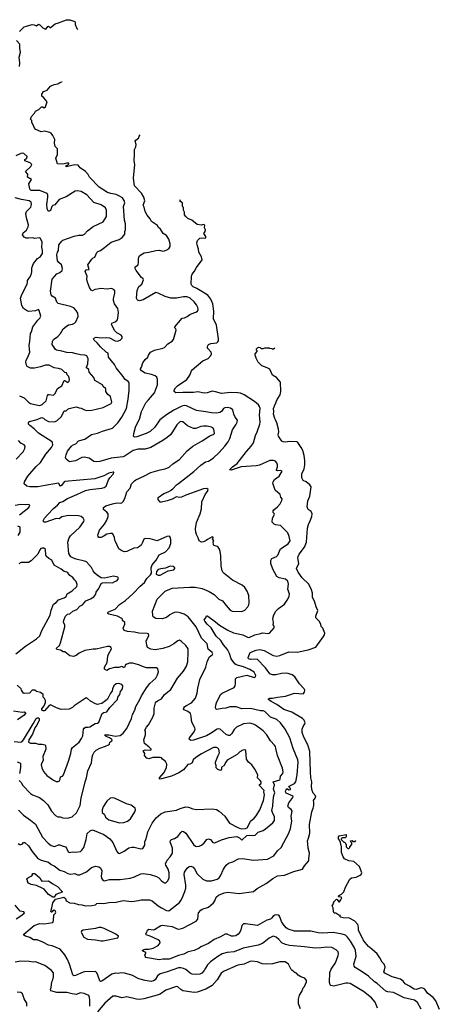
# Model space of a CAD drawing. Extents: x 1863118 to 1989590, y 394482 to 532474.
# Tile 194 of 215: x 1965731 to 1971629, y 488049 to 501891. Entities that reach past the tile are written whole.
import ezdxf

# ---------------------------------------------------------------- set-up
doc = ezdxf.new("R2010")
doc.units = 0

msp = doc.modelspace()

# ---------------------------------------------------------------- linework, layer by layer
at = {"layer": '0CON20XD'}
for points in [[(1965728, 501725), (1965795, 501790), (1965825, 501802), (1965905, 501823), (1965935, 501819), (1965966, 501804), (1965995, 501829), (1966015, 501818), (1966055, 501778), (1966095, 501760), (1966105, 501764), (1966125, 501796), (1966135, 501798), (1966155, 501781), (1966165, 501781), (1966228, 501835), (1966278, 501845), (1966389, 501891), (1966435, 501890), (1966504, 501864), (1966512, 501855), (1966510, 501825), (1966536, 501766), (1966546, 501755)], [(1965729, 501235), (1965733, 501285), (1965723, 501365), (1965743, 501435), (1965734, 501485), (1965733, 501545), (1965685, 501598)], [(1967516, 490414), (1967534, 490475), (1967592, 490595), (1967651, 490669), (1967716, 490725), (1967775, 490754), (1967935, 490776), (1967985, 490801), (1968065, 490824), (1968105, 490822), (1968165, 490797), (1968215, 490788), (1968435, 490796), (1968497, 490787), (1968536, 490765), (1968615, 490696), (1968680, 490595), (1968798, 490535), (1968845, 490518), (1968905, 490522), (1968928, 490532), (1968948, 490562), (1968975, 490624), (1969025, 490664), (1969053, 490697), (1969107, 490783), (1969156, 490915), (1969173, 490993), (1969162, 491035), (1969166, 491055), (1969101, 491125), (1969103, 491137), (1969126, 491155), (1969124, 491175), (1969112, 491195), (1969074, 491235), (1969076, 491275), (1969036, 491355), (1968994, 491415), (1968949, 491455), (1968917, 491495), (1968916, 491555), (1968907, 491615), (1968895, 491628), (1968865, 491622), (1968825, 491596), (1968789, 491561), (1968649, 491481), (1968626, 491455), (1968600, 491400), (1968569, 491381), (1968568, 491355), (1968555, 491338), (1968515, 491352), (1968491, 491375), (1968494, 491405), (1968481, 491435), (1968481, 491455), (1968519, 491545), (1968537, 491585), (1968532, 491635), (1968518, 491648), (1968495, 491657), (1968475, 491661), (1968455, 491657), (1968285, 491572), (1968205, 491518), (1968169, 491485), (1968153, 491445), (1968120, 491425), (1968092, 491418), (1968035, 491347), (1967967, 491303), (1967865, 491257), (1967706, 491216), (1967695, 491220), (1967697, 491235), (1967759, 491305), (1967794, 491375), (1967797, 491425), (1967782, 491462), (1967738, 491495), (1967725, 491512), (1967705, 491520), (1967602, 491518), (1967545, 491502), (1967520, 491510), (1967486, 491545), (1967490, 491575), (1967470, 491605), (1967472, 491618), (1967495, 491628), (1967565, 491620), (1967577, 491625), (1967580, 491635), (1967548, 491668), (1967485, 491714), (1967474, 491765), (1967501, 491835), (1967501, 491881), (1967490, 491905), (1967514, 491945), (1967543, 491977), (1967603, 492085), (1967621, 492135), (1967620, 492210), (1967641, 492285), (1967654, 492306), (1967675, 492322), (1967726, 492345), (1967765, 492406), (1967856, 492475), (1967950, 492635), (1968035, 492731), (1968077, 492805), (1968094, 492865), (1968101, 493005), (1968098, 493048), (1968066, 493095), (1968005, 493150), (1967975, 493166), (1967955, 493161), (1967895, 493115), (1967831, 493079), (1967741, 493049), (1967635, 493033), (1967575, 493042), (1967528, 493065), (1967517, 493097), (1967509, 493155), (1967546, 493235), (1967539, 493259), (1967524, 493264), (1967405, 493266), (1967345, 493279), (1967245, 493291), (1967200, 493305), (1967186, 493335), (1967208, 493395), (1967209, 493415), (1967176, 493445), (1967174, 493465), (1967166, 493475), (1967105, 493504), (1966986, 493536), (1966970, 493545), (1966970, 493555), (1966980, 493565), (1967073, 493605), (1967135, 493669), (1967216, 493724), (1967325, 493822), (1967425, 493929), (1967485, 493979), (1967519, 494035), (1967568, 494085), (1967582, 494108), (1967580, 494185), (1967593, 494225), (1967648, 494292), (1967692, 494368), (1967778, 494412), (1967832, 494468), (1967856, 494525), (1967854, 494585), (1967847, 494615), (1967835, 494628), (1967800, 494625), (1967664, 494564), (1967565, 494594), (1967493, 494597), (1967475, 494590), (1967458, 494542), (1967438, 494505), (1967415, 494483), (1967385, 494468), (1967335, 494460), (1967235, 494416), (1967205, 494411), (1967165, 494424), (1967124, 494454), (1967076, 494556), (1967067, 494575), (1967062, 494615), (1967035, 494668), (1967005, 494670), (1966955, 494659), (1966906, 494624), (1966875, 494610), (1966845, 494612), (1966834, 494624), (1966831, 494645), (1966854, 494715), (1966921, 494799), (1966954, 494855), (1966976, 494905), (1966972, 494945), (1966955, 494970), (1966911, 495005), (1966907, 495015), (1966911, 495035), (1966942, 495055), (1967035, 495084), (1967095, 495097), (1967145, 495094), (1967165, 495100), (1967185, 495119), (1967210, 495160), (1967238, 495252), (1967282, 495305), (1967304, 495366), (1967345, 495409), (1967365, 495424), (1967475, 495472), (1967574, 495526), (1967705, 495561), (1967775, 495576), (1967832, 495598), (1967885, 495647), (1967975, 495709), (1968085, 495831), (1968162, 495895), (1968295, 495969), (1968405, 496043), (1968458, 496062), (1968468, 496075), (1968459, 496135), (1968445, 496152), (1968425, 496163), (1968365, 496177), (1968315, 496179), (1968275, 496172), (1968205, 496146), (1968175, 496146), (1968091, 496181), (1968025, 496238), (1967995, 496243), (1967975, 496234), (1967939, 496195), (1967855, 496061), (1967805, 496017), (1967745, 495976), (1967575, 495877), (1967495, 495855), (1967395, 495852), (1967325, 495834), (1967215, 495761), (1967185, 495747), (1967015, 495727), (1966855, 495680), (1966805, 495673), (1966775, 495681), (1966705, 495726), (1966635, 495742), (1966605, 495737), (1966515, 495690), (1966433, 495675), (1966383, 495715), (1966376, 495735), (1966383, 495775), (1966403, 495825), (1966458, 495895), (1966475, 495911), (1966520, 495930), (1966555, 495972), (1966645, 495994), (1966742, 496058), (1966825, 496077), (1966894, 496106), (1967035, 496150), (1967109, 496225), (1967166, 496305), (1967230, 496425), (1967255, 496555), (1967269, 496681), (1967269, 496785), (1967257, 496805), (1967209, 496839), (1967186, 496875), (1967086, 496995), (1967061, 497045), (1966980, 497149), (1966975, 497201), (1966945, 497216), (1966865, 497290), (1966818, 497348), (1966777, 497385), (1966770, 497405), (1966782, 497418), (1966805, 497426), (1966875, 497420), (1966945, 497423), (1966995, 497417), (1967075, 497376), (1967105, 497371), (1967145, 497387), (1967170, 497415), (1967172, 497435), (1967158, 497455), (1967098, 497488), (1967069, 497515), (1967021, 497605), (1967026, 497624), (1967075, 497644), (1967101, 497669), (1967110, 497695), (1967120, 497775), (1967109, 497829), (1967063, 497895), (1967048, 497945), (1967048, 497965), (1967069, 498045), (1967068, 498078), (1967055, 498100), (1967015, 498111), (1966965, 498105), (1966865, 498113), (1966825, 498101), (1966785, 498100), (1966755, 498080), (1966735, 498087), (1966710, 498125), (1966685, 498200), (1966674, 498245), (1966680, 498285), (1966652, 498352), (1966666, 498374), (1966705, 498380), (1966687, 498445), (1966747, 498525), (1966765, 498544), (1966787, 498553), (1966815, 498620), (1966827, 498633), (1966865, 498648), (1966925, 498688), (1967015, 498764), (1967130, 498800), (1967170, 498830), (1967208, 498875), (1967209, 498915), (1967219, 498939), (1967217, 499023), (1967203, 499075), (1967190, 499265), (1967207, 499315), (1967201, 499351), (1967175, 499386), (1967125, 499417), (1967085, 499434), (1967011, 499449), (1966965, 499462), (1966846, 499536), (1966714, 499675), (1966693, 499715), (1966655, 499758), (1966580, 499810), (1966552, 499845), (1966505, 499849), (1966384, 499824), (1966380, 499835), (1966416, 499854), (1966423, 499865), (1966420, 499875), (1966395, 499876), (1966335, 499862), (1966262, 499865), (1966241, 499945), (1966264, 499995), (1966263, 500075), (1966230, 500110), (1966222, 500155), (1966223, 500205), (1966198, 500265), (1966175, 500295), (1966156, 500306), (1966085, 500322), (1966034, 500314), (1965959, 500349), (1965934, 500374), (1965926, 500405), (1965903, 500445), (1965902, 500472), (1965882, 500495), (1965895, 500532), (1965937, 500575), (1965955, 500607), (1966002, 500628), (1966035, 500664), (1966055, 500667), (1966075, 500652), (1966094, 500666), (1966118, 500735), (1966072, 500792), (1966040, 500815), (1966040, 500845), (1966065, 500880), (1966115, 500902), (1966164, 500956), (1966215, 500982), (1966265, 500990), (1966295, 501010), (1966325, 501017), (1966327, 501014)], [(1968208, 494685), (1968202, 494732), (1968216, 494824), (1968268, 494945), (1968284, 495015), (1968289, 495111), (1968344, 495226), (1968371, 495259), (1968378, 495285), (1968359, 495299), (1968315, 495296), (1968065, 495207), (1968005, 495178), (1967976, 495176), (1967935, 495182), (1967875, 495151), (1967805, 495126), (1967725, 495106), (1967705, 495107), (1967676, 495145), (1967678, 495175), (1967755, 495231), (1967818, 495252), (1967850, 495270), (1967884, 495296), (1967937, 495353), (1967965, 495370), (1968179, 495541), (1968275, 495629), (1968343, 495675), (1968383, 495687), (1968452, 495728), (1968536, 495805), (1968615, 495895), (1968660, 495955), (1968684, 496005), (1968722, 496125), (1968770, 496195), (1968789, 496235), (1968792, 496262), (1968760, 496305), (1968740, 496345), (1968726, 496405), (1968695, 496428), (1968645, 496438), (1968612, 496435), (1968595, 496424), (1968565, 496382), (1968545, 496371), (1968495, 496361), (1968425, 496362), (1968345, 496376), (1968218, 496398), (1968075, 496462), (1968045, 496465), (1968012, 496458), (1967895, 496400), (1967795, 496337), (1967699, 496265), (1967632, 496165), (1967565, 496101), (1967507, 496073), (1967375, 496027), (1967345, 496024), (1967332, 496035), (1967334, 496074), (1967359, 496165), (1967389, 496235), (1967415, 496277), (1967443, 496385), (1967505, 496504), (1967539, 496545), (1967626, 496644), (1967666, 496756), (1967670, 496835), (1967659, 496865), (1967635, 496885), (1967585, 496905), (1967495, 496920), (1967442, 496955), (1967429, 496975), (1967430, 496985), (1967444, 497006), (1967462, 497068), (1967494, 497116), (1967532, 497145), (1967543, 497177), (1967568, 497215), (1967625, 497246), (1967745, 497272), (1967768, 497282), (1967814, 497336), (1967876, 497374), (1967892, 497395), (1967931, 497525), (1967926, 497545), (1967907, 497565), (1967912, 497575), (1968014, 497696), (1968045, 497701), (1968085, 497718), (1968124, 497746), (1968179, 497771), (1968205, 497779), (1968230, 497795), (1968237, 497815), (1968233, 497845), (1968215, 497884), (1968182, 497925), (1968128, 497975), (1968085, 497994), (1968035, 497994), (1967935, 497977), (1967854, 497976), (1967775, 498000), (1967675, 498048), (1967645, 498054), (1967465, 497951), (1967415, 497939), (1967385, 497948), (1967374, 497975), (1967384, 498085), (1967405, 498138), (1967448, 498175), (1967469, 498235), (1967466, 498246), (1967443, 498265), (1967369, 498365), (1967352, 498395), (1967354, 498416), (1967389, 498441), (1967397, 498453), (1967402, 498475), (1967402, 498535), (1967412, 498565), (1967432, 498585), (1967478, 498612), (1967545, 498624), (1967645, 498646), (1967695, 498649), (1967745, 498636), (1967765, 498641), (1967809, 498661), (1967831, 498679), (1967846, 498704), (1967848, 498738), (1967828, 498808), (1967796, 498855), (1967746, 498886), (1967709, 498945), (1967676, 498975), (1967669, 498999), (1967585, 499054), (1967563, 499093), (1967523, 499143), (1967494, 499195), (1967481, 499255), (1967466, 499285), (1967488, 499345), (1967477, 499395), (1967443, 499453), (1967346, 499556), (1967330, 499665), (1967350, 499855), (1967341, 499905), (1967346, 499995), (1967344, 500065), (1967361, 500105), (1967366, 500136), (1967354, 500185), (1967362, 500198), (1967405, 500232), (1967412, 500255), (1967425, 500271)], [(1966595, 499474), (1966545, 499484), (1966511, 499479), (1966385, 499403), (1966287, 499363), (1966225, 499290), (1966195, 499280), (1966184, 499266), (1966165, 499210), (1966145, 499197), (1966129, 499199), (1966116, 499235), (1966111, 499295), (1966125, 499395), (1966124, 499425), (1966115, 499450), (1966015, 499491), (1965899, 499489), (1965885, 499496), (1965873, 499513), (1965858, 499585), (1965897, 499645), (1965842, 499675), (1965845, 499718), (1965814, 499755), (1965887, 499825), (1965900, 499855), (1965880, 499880), (1965805, 499905), (1965803, 499925), (1965829, 499945), (1965835, 499966), (1965789, 500009), (1965775, 500014), (1965745, 500009), (1965675, 499976)], [(1965724, 491195), (1965752, 491165), (1965775, 491124), (1965882, 491012), (1965912, 490992), (1966010, 490955), (1966064, 490915), (1966124, 490855), (1966180, 490765), (1966234, 490704), (1966265, 490686), (1966300, 490685), (1966335, 490671), (1966405, 490668), (1966467, 490683), (1966527, 490743), (1966582, 490845), (1966596, 490945), (1966649, 491175), (1966670, 491235), (1966687, 491333), (1966738, 491445), (1966748, 491525), (1966758, 491555), (1966778, 491595), (1966805, 491622), (1966855, 491652), (1966935, 491676), (1966977, 491695), (1966992, 491708), (1966996, 491735), (1967028, 491755), (1967031, 491765), (1967023, 491775), (1966993, 491795), (1966945, 491814), (1966924, 491835), (1966985, 491839), (1967032, 491828), (1967075, 491818), (1967143, 491827), (1967185, 491863), (1967237, 491925), (1967304, 492066), (1967318, 492122), (1967351, 492185), (1967362, 492235), (1967420, 492335), (1967441, 492385), (1967511, 492499), (1967561, 492559), (1967646, 492634), (1967670, 492680), (1967682, 492725), (1967674, 492765), (1967655, 492780), (1967515, 492781), (1967455, 492798), (1967405, 492821), (1967315, 492843), (1967275, 492843), (1967238, 492832), (1967215, 492815), (1967207, 492795), (1967205, 492784), (1967195, 492782), (1967165, 492799), (1967125, 492786), (1967065, 492784), (1966995, 492763), (1966955, 492741), (1966921, 492761), (1966922, 492788), (1966962, 492855), (1966971, 492945), (1966980, 492970), (1967022, 493045), (1967018, 493065), (1966995, 493080), (1966965, 493080), (1966805, 493041), (1966765, 493041), (1966645, 493024), (1966565, 492984), (1966525, 492952), (1966485, 492938), (1966437, 492947), (1966365, 493003), (1966340, 493005), (1966306, 493026), (1966252, 493035), (1966247, 493045), (1966250, 493055), (1966289, 493091), (1966305, 493132), (1966366, 493355), (1966366, 493385), (1966347, 493417), (1966349, 493449), (1966375, 493505), (1966405, 493536), (1966435, 493540), (1966479, 493575), (1966535, 493600), (1966575, 493644), (1966613, 493667), (1966660, 493720), (1966725, 493747), (1966775, 493776), (1966801, 493815), (1966806, 493845), (1966842, 493895), (1966877, 493963), (1966895, 493974), (1966945, 493980), (1967035, 493972), (1967067, 493993), (1967102, 494005), (1967120, 494035), (1967112, 494052), (1967047, 494067), (1966925, 494038), (1966876, 494046), (1966825, 494076), (1966785, 494112), (1966762, 494142), (1966740, 494190), (1966668, 494268), (1966641, 494281), (1966525, 494307), (1966485, 494321), (1966451, 494341), (1966421, 494385), (1966408, 494545), (1966428, 494605), (1966446, 494635), (1966574, 494756), (1966631, 494835), (1966636, 494855), (1966624, 494885), (1966596, 494906), (1966558, 494918), (1966415, 494920), (1966325, 494901), (1966285, 494874), (1966245, 494879), (1966100, 494825), (1966070, 494825), (1966060, 494845), (1966081, 494885), (1966124, 494935), (1966205, 495018), (1966264, 495066), (1966295, 495104), (1966335, 495116), (1966405, 495158), (1966536, 495214), (1966655, 495274), (1966715, 495288), (1966885, 495303), (1966920, 495315), (1966944, 495335), (1966979, 495421), (1966998, 495452), (1967047, 495505), (1967055, 495528), (1967045, 495532), (1966985, 495518), (1966915, 495478), (1966785, 495438), (1966365, 495398), (1966355, 495394), (1966325, 495348), (1966305, 495334), (1966295, 495337), (1966285, 495367), (1966275, 495374), (1966087, 495343), (1965985, 495326), (1965875, 495326), (1965832, 495335), (1965793, 495365), (1965799, 495395), (1965845, 495474), (1965962, 495608), (1966024, 495665), (1966099, 495785), (1966179, 495875), (1966197, 495915), (1966194, 495944), (1966187, 495957), (1965995, 496076), (1965935, 496137), (1965872, 496185), (1965856, 496205), (1965854, 496225), (1965868, 496242), (1965975, 496272), (1966035, 496300), (1966065, 496290), (1966085, 496270), (1966135, 496242), (1966215, 496239), (1966255, 496254), (1966318, 496312), (1966355, 496393), (1966385, 496393), (1966406, 496414), (1966427, 496423), (1966525, 496448), (1966565, 496434), (1966595, 496431), (1966642, 496405), (1966675, 496396), (1966745, 496404), (1966905, 496438), (1967015, 496494), (1967028, 496515), (1967006, 496595), (1966970, 496620), (1966940, 496665), (1966941, 496701), (1966904, 496734), (1966895, 496759), (1966788, 496818), (1966775, 496859), (1966706, 496935), (1966704, 496975), (1966669, 496995), (1966668, 497005), (1966689, 497055), (1966691, 497125), (1966681, 497155), (1966673, 497165), (1966647, 497177), (1966585, 497181), (1966525, 497195), (1966472, 497208), (1966393, 497213), (1966325, 497232), (1966248, 497245), (1966234, 497255), (1966189, 497325), (1966191, 497365), (1966205, 497396), (1966265, 497439), (1966305, 497479), (1966344, 497545), (1966383, 497577), (1966415, 497599), (1966475, 497610), (1966503, 497625), (1966519, 497645), (1966553, 497717), (1966546, 497765), (1966526, 497805), (1966490, 497840), (1966445, 497860), (1966272, 497902), (1966255, 497919), (1966234, 497974), (1966186, 498005), (1966171, 498025), (1966166, 498075), (1966186, 498245), (1966251, 498319), (1966295, 498338), (1966329, 498365), (1966332, 498395), (1966317, 498447), (1966279, 498479), (1966262, 498502), (1966254, 498584), (1966262, 498625), (1966276, 498644), (1966282, 498725), (1966321, 498779), (1966335, 498790), (1966495, 498846), (1966555, 498861), (1966615, 498862), (1966642, 498875), (1966686, 498924), (1966765, 498983), (1966905, 499049), (1966952, 499125), (1966953, 499215), (1966938, 499245), (1966875, 499287), (1966775, 499321), (1966675, 499427), (1966595, 499474)], [(1965728, 496605), (1965795, 496574), (1965855, 496512), (1965885, 496497), (1965985, 496471), (1966015, 496469), (1966045, 496479), (1966103, 496535), (1966122, 496608), (1966130, 496620), (1966145, 496624), (1966205, 496614), (1966215, 496620), (1966229, 496635), (1966264, 496705), (1966325, 496746), (1966355, 496817), (1966365, 496819), (1966409, 496791), (1966425, 496810), (1966429, 496835), (1966422, 496875), (1966399, 496899), (1966387, 496925), (1966365, 496932), (1966325, 496972), (1966275, 496989), (1966215, 496998), (1966145, 497033), (1966095, 497034), (1966025, 497011), (1965938, 496992), (1965885, 496994), (1965838, 497015), (1965826, 497035), (1965816, 497076), (1965821, 497105), (1965845, 497145), (1965871, 497215), (1965868, 497258), (1965862, 497315), (1965872, 497368), (1965882, 497478), (1965899, 497505), (1965917, 497575), (1965984, 497666), (1966016, 497695), (1966026, 497725), (1966005, 497802), (1965995, 497817), (1965952, 497798), (1965855, 497790), (1965825, 497802), (1965785, 497832), (1965762, 497875), (1965744, 497975), (1965764, 498035), (1965838, 498175), (1965842, 498195), (1965839, 498225), (1965875, 498270), (1965891, 498305), (1965900, 498345), (1965901, 498405), (1965924, 498465), (1965982, 498535), (1966025, 498561), (1966050, 498605), (1966053, 498647), (1966042, 498695), (1966048, 498768), (1966018, 498818), (1966004, 498824), (1965945, 498817), (1965914, 498824), (1965855, 498818), (1965821, 498821), (1965794, 498834), (1965772, 498865), (1965780, 498895), (1965827, 498933), (1965852, 498978), (1965854, 499005), (1965826, 499106), (1965819, 499165), (1965828, 499195), (1965886, 499255), (1965898, 499295), (1965890, 499325), (1965864, 499344), (1965755, 499361), (1965665, 499389)], [(1969332, 493575), (1969368, 493612), (1969451, 493675), (1969500, 493745), (1969518, 493785), (1969521, 493815), (1969501, 493885), (1969508, 493955), (1969498, 493998), (1969465, 494024), (1969376, 494046), (1969345, 494065), (1969287, 494165), (1969259, 494245), (1969262, 494288), (1969276, 494314), (1969338, 494345), (1969358, 494362), (1969396, 494454), (1969505, 494524), (1969531, 494565), (1969520, 494625), (1969498, 494675), (1969475, 494700), (1969395, 494778), (1969325, 494788), (1969307, 494797), (1969278, 494828), (1969282, 494885), (1969310, 494935), (1969308, 494948), (1969293, 494963), (1969292, 494985), (1969301, 494999), (1969353, 495045), (1969393, 495085), (1969415, 495130), (1969418, 495155), (1969399, 495179), (1969390, 495215), (1969320, 495275), (1969289, 495375), (1969294, 495395), (1969314, 495425), (1969376, 495475), (1969418, 495545), (1969395, 495552), (1969355, 495548), (1969342, 495555), (1969338, 495565), (1969356, 495604), (1969356, 495634), (1969345, 495663), (1969326, 495685), (1969296, 495696), (1969245, 495693), (1969101, 495629), (1969055, 495620), (1968845, 495605), (1968705, 495560), (1968682, 495562), (1968723, 495605), (1968788, 495652), (1968918, 495822), (1968986, 495895), (1969018, 495942), (1969047, 496045), (1969070, 496095), (1969106, 496205), (1969111, 496235), (1969101, 496335), (1969110, 496425), (1969101, 496455), (1969085, 496478), (1969032, 496522), (1968884, 496615), (1968835, 496639), (1968795, 496646), (1968695, 496649), (1968565, 496634), (1968485, 496660), (1968435, 496667), (1968364, 496646), (1968325, 496641), (1968235, 496661), (1968175, 496649), (1968025, 496648), (1967924, 496644), (1967904, 496666), (1967904, 496685), (1967920, 496715), (1967948, 496745), (1968080, 496835), (1968124, 496896), (1968144, 496955), (1968155, 496968), (1968305, 497093), (1968380, 497130), (1968419, 497171), (1968426, 497195), (1968421, 497215), (1968371, 497275), (1968371, 497299), (1968386, 497324), (1968415, 497338), (1968500, 497350), (1968515, 497360), (1968524, 497376), (1968527, 497405), (1968497, 497595), (1968455, 497685), (1968458, 497795), (1968444, 497895), (1968415, 497964), (1968375, 498018), (1968221, 498111), (1968169, 498135), (1968148, 498155), (1968139, 498175), (1968146, 498285), (1968156, 498314), (1968189, 498355), (1968215, 498408), (1968294, 498515), (1968286, 498555), (1968249, 498625), (1968246, 498665), (1968224, 498725), (1968221, 498755), (1968228, 498785), (1968265, 498821), (1968284, 498826), (1968325, 498819), (1968347, 498825), (1968346, 498845), (1968318, 498885), (1968338, 498915), (1968342, 498935), (1968330, 498965), (1968332, 499002), (1968315, 499011), (1968285, 499004), (1968225, 499011), (1968151, 499071), (1968092, 499095), (1968064, 499124), (1968048, 499148), (1968048, 499185), (1968033, 499215), (1968032, 499252), (1968020, 499265), (1968018, 499315), (1967982, 499342), (1967985, 499350), (1967989, 499362)], [(1970002, 493218), (1970017, 493245), (1970018, 493265), (1969990, 493335), (1969969, 493359), (1969963, 493395), (1969942, 493435), (1969894, 493484), (1969893, 493505), (1969920, 493585), (1969896, 493636), (1969876, 493715), (1969847, 493767), (1969845, 493830), (1969834, 493875), (1969795, 493955), (1969700, 494045), (1969646, 494125), (1969620, 494175), (1969655, 494245), (1969642, 494325), (1969645, 494345), (1969660, 494375), (1969734, 494476), (1969764, 494546), (1969778, 494745), (1969790, 494795), (1969813, 494845), (1969836, 494905), (1969840, 494945), (1969827, 494975), (1969785, 495006), (1969772, 495045), (1969782, 495125), (1969807, 495193), (1969829, 495325), (1969811, 495351), (1969755, 495392), (1969713, 495413), (1969695, 495450), (1969698, 495505), (1969727, 495575), (1969740, 495635), (1969740, 495695), (1969731, 495765), (1969710, 495835), (1969687, 495877), (1969640, 495945), (1969627, 495955), (1969525, 495959), (1969465, 495954), (1969436, 495956), (1969416, 495966), (1969368, 496038), (1969364, 496055), (1969372, 496098), (1969370, 496135), (1969344, 496224), (1969326, 496264), (1969315, 496285), (1969300, 496345), (1969304, 496385), (1969298, 496425), (1969348, 496552), (1969393, 496617), (1969400, 496665), (1969397, 496797), (1969339, 496859), (1969283, 496895), (1969246, 496976), (1969209, 496999), (1969135, 497024), (1969084, 497075), (1969053, 497135), (1969040, 497175), (1969040, 497195), (1969070, 497225), (1969070, 497235), (1969060, 497245), (1969060, 497265), (1969075, 497280), (1969093, 497287), (1969110, 497285), (1969125, 497270), (1969155, 497270), (1969175, 497280), (1969235, 497280), (1969243, 497273), (1969275, 497270), (1969285, 497260), (1969298, 497262), (1969317, 497280)], [(1965681, 495715), (1965781, 495815), (1965804, 495865), (1965806, 495896), (1965792, 495912), (1965747, 495937), (1965716, 495975)], [(1965730, 494930), (1965857, 495035), (1965875, 495068), (1965855, 495076), (1965815, 495071), (1965747, 495077), (1965665, 495060)], [(1965709, 494641), (1965737, 494685), (1965737, 494755), (1965705, 494770)], [(1965710, 490310), (1965734, 490294), (1965746, 490294), (1965765, 490302), (1965785, 490322), (1965805, 490324), (1965853, 490275), (1965905, 490198), (1965985, 490100), (1966033, 490073), (1966135, 490047), (1966175, 490014), (1966214, 489994), (1966295, 489936), (1966355, 489914), (1966407, 489887), (1966445, 489878), (1966505, 489886), (1966545, 489870), (1966575, 489867), (1966669, 489911), (1966738, 489972), (1966795, 489989), (1966845, 489981), (1966867, 489967), (1966884, 489925), (1966874, 489845), (1966884, 489815), (1966905, 489791), (1966925, 489784), (1966995, 489804), (1967143, 489803), (1967285, 489823), (1967345, 489841), (1967435, 489884), (1967465, 489889), (1967565, 489876), (1967655, 489844), (1967686, 489826), (1967726, 489785), (1967765, 489759), (1967785, 489757), (1967813, 489787), (1967831, 489825), (1967833, 489895), (1967817, 489947), (1967783, 490003), (1967781, 490025), (1967803, 490077), (1967845, 490121), (1967877, 490175), (1967880, 490245), (1967848, 490335), (1967849, 490351), (1967863, 490365), (1967905, 490378), (1967954, 490406), (1967995, 490464), (1968015, 490482), (1968035, 490480), (1968067, 490457), (1968176, 490296), (1968201, 490271), (1968215, 490267), (1968255, 490273), (1968284, 490286), (1968325, 490321), (1968363, 490366), (1968385, 490376), (1968411, 490365), (1968445, 490326), (1968475, 490318), (1968565, 490363), (1968675, 490392), (1968785, 490407), (1968818, 490388), (1968855, 490358), (1968925, 490420), (1968955, 490425), (1969009, 490421), (1969042, 490428), (1969083, 490467), (1969155, 490494), (1969184, 490515), (1969291, 490599), (1969313, 490635), (1969311, 490685), (1969282, 490745), (1969277, 490775), (1969290, 490835), (1969292, 490915), (1969304, 490985), (1969317, 491023), (1969298, 491075), (1969313, 491135), (1969293, 491175), (1969386, 491205), (1969393, 491215), (1969396, 491255), (1969427, 491293), (1969433, 491315), (1969425, 491368), (1969356, 491545), (1969332, 491645), (1969326, 491675), (1969314, 491694), (1969255, 491754), (1969206, 491835), (1969152, 491892), (1969045, 491975), (1969015, 491989), (1968965, 492000), (1968875, 491993), (1968777, 491943), (1968747, 491913), (1968712, 491855), (1968685, 491829), (1968665, 491828), (1968635, 491841), (1968547, 491917), (1968525, 491924), (1968505, 491918), (1968414, 491856), (1968355, 491825), (1968175, 491762), (1968135, 491759), (1968114, 491775), (1968118, 491795), (1968181, 491879), (1968195, 491915), (1968194, 491935), (1968154, 492004), (1968147, 492037), (1968142, 492102), (1968131, 492135), (1968095, 492167), (1968041, 492191), (1968034, 492204), (1968036, 492215), (1968045, 492230), (1968066, 492244), (1968145, 492288), (1968202, 492355), (1968226, 492425), (1968234, 492495), (1968262, 492615), (1968345, 492787), (1968367, 492865), (1968393, 492927), (1968442, 492965), (1968446, 492975), (1968435, 492996), (1968382, 493042), (1968367, 493115), (1968287, 493195), (1968210, 493355), (1968101, 493495), (1968042, 493532), (1967985, 493554), (1967945, 493560), (1967905, 493556), (1967875, 493545), (1967841, 493525), (1967795, 493486), (1967735, 493467), (1967645, 493472), (1967609, 493495), (1967601, 493515), (1967598, 493575), (1967664, 493745), (1967775, 493857), (1967875, 493901), (1968124, 493914), (1968195, 493911), (1968294, 493894), (1968395, 493852), (1968465, 493808), (1968532, 493745), (1968579, 493719), (1968635, 493655), (1968689, 493589), (1968715, 493576), (1968855, 493572), (1968895, 493588), (1968939, 493635), (1968952, 493665), (1968957, 493695), (1968950, 493795), (1968929, 493855), (1968895, 493909), (1968860, 493940), (1968723, 494013), (1968605, 494104), (1968586, 494126), (1968576, 494145), (1968563, 494213), (1968559, 494355), (1968549, 494415), (1968538, 494448), (1968520, 494475), (1968505, 494487), (1968465, 494498), (1968455, 494510), (1968450, 494555), (1968458, 494565), (1968440, 494595), (1968450, 494605), (1968448, 494618), (1968435, 494620), (1968370, 494585), (1968352, 494568), (1968315, 494552), (1968285, 494548), (1968252, 494565), (1968240, 494605), (1968214, 494655), (1968208, 494685)], [(1965675, 492974), (1965814, 493085), (1965968, 493185), (1966012, 493228), (1966042, 493305), (1966158, 493522), (1966171, 493589), (1966205, 493674), (1966245, 493698), (1966276, 493734), (1966356, 493765), (1966385, 493782), (1966400, 493820), (1966469, 493861), (1966536, 493925), (1966539, 493949), (1966523, 493995), (1966501, 494015), (1966479, 494049), (1966436, 494076), (1966407, 494115), (1966395, 494126), (1966355, 494134), (1966316, 494166), (1966215, 494222), (1966181, 494291), (1966142, 494315), (1966105, 494350), (1966098, 494365), (1966092, 494442), (1966072, 494462), (1966045, 494462), (1966030, 494455), (1966015, 494440), (1965985, 494378), (1965894, 494285), (1965855, 494262), (1965752, 494258), (1965718, 494242)], [(1967675, 494081), (1967705, 494084), (1967818, 494142), (1967895, 494158), (1967910, 494175), (1967910, 494185), (1967890, 494205), (1967845, 494210), (1967779, 494181), (1967715, 494173), (1967679, 494161), (1967652, 494135), (1967650, 494095), (1967675, 494081)], [(1970760, 487995), (1970728, 488078), (1970675, 488140), (1970565, 488229), (1970375, 488341), (1970345, 488348), (1970315, 488344), (1970145, 488306), (1970105, 488311), (1970094, 488325), (1970087, 488355), (1970092, 488495), (1970107, 488545), (1970168, 488632), (1970209, 488735), (1970214, 488765), (1970205, 488787), (1970181, 488815), (1970117, 488847), (1970045, 488853), (1969968, 488842), (1969885, 488836), (1969735, 488857), (1969525, 488877), (1969465, 488891), (1969414, 488914), (1969375, 488960), (1969335, 488994), (1969295, 489007), (1969235, 488981), (1969145, 488903), (1969082, 488879), (1968873, 488837), (1968745, 488787), (1968645, 488775), (1968575, 488757), (1968515, 488721), (1968411, 488645), (1968369, 488605), (1968342, 488558), (1968325, 488525), (1968291, 488485), (1968265, 488472), (1968215, 488467), (1968155, 488473), (1968125, 488486), (1968065, 488540), (1968035, 488554), (1967995, 488563), (1967965, 488562), (1967805, 488506), (1967705, 488478), (1967670, 488450), (1967635, 488394), (1967612, 488378), (1967579, 488371), (1967495, 488385), (1967405, 488408), (1967305, 488459), (1967205, 488485), (1967155, 488490), (1967115, 488480), (1967075, 488487), (1967025, 488472), (1966885, 488372), (1966868, 488368), (1966855, 488380), (1966828, 488458), (1966813, 488493), (1966795, 488508), (1966645, 488505), (1966625, 488502), (1966515, 488452), (1966491, 488451), (1966478, 488465), (1966431, 488615), (1966399, 488689), (1966367, 488745), (1966300, 488825), (1966185, 488871), (1966135, 488880), (1966055, 488924), (1965975, 488954), (1965925, 488956), (1965875, 488986), (1965812, 489005), (1965790, 489020), (1965787, 489025), (1965791, 489035), (1965935, 489155), (1966015, 489184), (1966075, 489181), (1966195, 489199), (1966208, 489225), (1966209, 489305), (1966232, 489328), (1966237, 489345), (1966230, 489365), (1966215, 489371), (1966192, 489358), (1966185, 489342), (1966175, 489342), (1966167, 489355), (1966184, 489406), (1966196, 489475), (1966235, 489525), (1966353, 489553), (1966373, 489535), (1966383, 489505), (1966434, 489474), (1966495, 489471), (1966555, 489451), (1966605, 489446), (1966655, 489432), (1966745, 489436), (1966795, 489449), (1966816, 489464), (1966865, 489471), (1966915, 489464), (1966985, 489482), (1967086, 489486), (1967185, 489508), (1967305, 489496), (1967403, 489507), (1967436, 489516), (1967556, 489516), (1967595, 489502), (1967675, 489435), (1967725, 489405), (1967795, 489368), (1967825, 489362), (1967975, 489482), (1967994, 489506), (1968015, 489540), (1968054, 489635), (1968066, 489684), (1968066, 489725), (1968044, 489875), (1968049, 489905), (1968085, 489963), (1968115, 489987), (1968135, 489990), (1968167, 489975), (1968186, 489955), (1968225, 489885), (1968307, 489807), (1968355, 489786), (1968425, 489786), (1968505, 489807), (1968534, 489825), (1968555, 489857), (1968595, 489949), (1968634, 490006), (1968665, 490034), (1968725, 490051), (1968805, 490096), (1968861, 490101), (1969015, 490074), (1969215, 490091), (1969302, 490135), (1969354, 490205), (1969405, 490253), (1969516, 490455), (1969538, 490522), (1969557, 490623), (1969548, 490695), (1969562, 490765), (1969548, 490788), (1969511, 490815), (1969500, 490835), (1969515, 490880), (1969570, 490955), (1969574, 490975), (1969478, 491018), (1969471, 491025), (1969469, 491045), (1969475, 491066), (1969485, 491076), (1969495, 491076), (1969515, 491063), (1969535, 491070), (1969536, 491085), (1969512, 491105), (1969519, 491115), (1969595, 491154), (1969611, 491175), (1969631, 491275), (1969645, 491455), (1969642, 491485), (1969575, 491645), (1969529, 491795), (1969464, 491915), (1969398, 492008), (1969345, 492055), (1969257, 492087), (1969177, 492167), (1969155, 492177), (1969117, 492177), (1968975, 492206), (1968853, 492203), (1968775, 492229), (1968685, 492229), (1968628, 492212), (1968575, 492209), (1968504, 492194), (1968490, 492200), (1968481, 492215), (1968486, 492255), (1968498, 492285), (1968555, 492406), (1968575, 492422), (1968747, 492503), (1968760, 492525), (1968766, 492555), (1968766, 492624), (1968785, 492644), (1968925, 492674), (1969028, 492642), (1969045, 492652), (1969048, 492672), (1969025, 492719), (1968967, 492755), (1968875, 492795), (1968775, 492822), (1968755, 492834), (1968705, 492905), (1968680, 492980), (1968652, 493035), (1968595, 493101), (1968556, 493164), (1968493, 493225), (1968422, 493342), (1968365, 493394), (1968331, 493435), (1968324, 493456), (1968346, 493484), (1968355, 493510), (1968365, 493512), (1968375, 493506), (1968485, 493426), (1968538, 493378), (1968655, 493309), (1968735, 493270), (1968865, 493243), (1968935, 493209), (1968955, 493206), (1969035, 493241), (1969115, 493264), (1969145, 493269), (1969225, 493260), (1969243, 493267), (1969307, 493343), (1969308, 493365), (1969293, 493385), (1969296, 493415), (1969289, 493475), (1969304, 493525), (1969332, 493575)], [(1971372, 487982), (1971322, 488075), (1971278, 488108), (1971135, 488141), (1970985, 488216), (1970905, 488223), (1970875, 488233), (1970755, 488341), (1970718, 488365), (1970635, 488443), (1970544, 488505), (1970447, 488567), (1970431, 488585), (1970426, 488615), (1970460, 488725), (1970451, 488805), (1970435, 488845), (1970380, 488935), (1970337, 488995), (1970309, 489019), (1970265, 489034), (1970135, 489060), (1969985, 489051), (1969925, 489056), (1969825, 489077), (1969592, 489075), (1969505, 489107), (1969475, 489126), (1969432, 489175), (1969410, 489215), (1969389, 489279), (1969371, 489301), (1969345, 489308), (1969315, 489300), (1969295, 489289), (1969270, 489260), (1969255, 489245), (1969205, 489230), (1969075, 489159), (1968905, 489182), (1968875, 489179), (1968855, 489158), (1968841, 489095), (1968825, 489065), (1968802, 489035), (1968767, 489013), (1968735, 489006), (1968708, 489008), (1968645, 489035), (1968620, 489035), (1968553, 488997), (1968465, 488960), (1968384, 488906), (1968278, 488855), (1968255, 488836), (1968184, 488806), (1968098, 488785), (1968037, 488753), (1967965, 488737), (1967834, 488685), (1967745, 488685), (1967693, 488673), (1967500, 488705), (1967500, 488725), (1967490, 488735), (1967490, 488745), (1967510, 488775), (1967469, 488789), (1967452, 488805), (1967455, 488810), (1967495, 488824), (1967546, 488824), (1967605, 488839), (1967675, 488877), (1967706, 488915), (1967701, 488935), (1967675, 488956), (1967565, 489008), (1967507, 489027), (1967502, 489045), (1967514, 489056), (1967527, 489093), (1967546, 489104), (1967605, 489096), (1967625, 489099), (1967714, 489156), (1967735, 489163), (1967875, 489144), (1967945, 489109), (1967966, 489106), (1968025, 489118), (1968213, 489217), (1968236, 489245), (1968238, 489298), (1968246, 489335), (1968276, 489374), (1968294, 489386), (1968384, 489416), (1968457, 489475), (1968475, 489502), (1968493, 489557), (1968525, 489582), (1968605, 489616), (1968655, 489626), (1968815, 489606), (1969017, 489633), (1969069, 489675), (1969195, 489746), (1969291, 489819), (1969355, 489854), (1969455, 489864), (1969585, 489916), (1969705, 489950), (1969735, 489998), (1969791, 490059), (1969797, 490075), (1969794, 490095), (1969804, 490175), (1969784, 490245), (1969783, 490305), (1969774, 490345), (1969791, 490385), (1969807, 490455), (1969806, 490575), (1969839, 490755), (1969858, 490805), (1969864, 490845), (1969866, 490884), (1969859, 490915), (1969882, 490945), (1969891, 490975), (1969858, 491018), (1969841, 491055), (1969833, 491105), (1969839, 491175), (1969825, 491235), (1969818, 491315), (1969807, 491605), (1969780, 491695), (1969723, 491805), (1969702, 491872), (1969702, 491915), (1969717, 491955), (1969740, 491990), (1969741, 492005), (1969728, 492045), (1969706, 492065), (1969555, 492154), (1969445, 492195), (1969345, 492265), (1969264, 492305), (1969227, 492335), (1969228, 492345), (1969245, 492352), (1969285, 492351), (1969355, 492369), (1969465, 492382), (1969595, 492421), (1969715, 492414), (1969734, 492436), (1969737, 492465), (1969731, 492485), (1969665, 492554), (1969600, 492655), (1969562, 492682), (1969505, 492700), (1969465, 492705), (1969409, 492701), (1969333, 492683), (1969285, 492681), (1969246, 492696), (1969185, 492780), (1969069, 492899), (1968975, 492897), (1968948, 492905), (1968944, 492925), (1968970, 492995), (1969055, 493029), (1969105, 493038), (1969165, 493024), (1969294, 492954), (1969345, 492944), (1969385, 492952), (1969515, 493005), (1969635, 493000), (1969675, 493008), (1969785, 493032), (1969895, 493069), (1970002, 493218)], [(1965654, 491744), (1965745, 491736), (1965765, 491745), (1965785, 491768), (1965919, 491991), (1965964, 492065), (1965975, 492074), (1965995, 492076), (1966001, 492071), (1966006, 492065), (1966003, 492045), (1965972, 491975), (1965944, 491936), (1965910, 491845), (1965859, 491765), (1965853, 491735), (1965885, 491722), (1965955, 491719), (1965995, 491708), (1966046, 491706), (1966086, 491696), (1966095, 491688), (1966096, 491635), (1966058, 491535), (1966063, 491477), (1966040, 491445), (1966032, 491415), (1966041, 491375), (1966065, 491322), (1966114, 491265), (1966205, 491198), (1966245, 491180), (1966271, 491179), (1966285, 491186), (1966298, 491212), (1966305, 491248), (1966334, 491256), (1966346, 491274), (1966416, 491466), (1966448, 491575), (1966460, 491635), (1966475, 491657), (1966565, 491732), (1966601, 491785), (1966620, 491825), (1966626, 491915), (1966638, 491932), (1966655, 491944), (1966694, 491944), (1966715, 491951), (1966791, 491995), (1966825, 492002), (1966843, 492015), (1966890, 492135), (1966915, 492151), (1966955, 492162), (1966997, 492223), (1967106, 492335), (1967108, 492365), (1967137, 492405), (1967146, 492445), (1967174, 492485), (1967181, 492525), (1967165, 492544), (1967122, 492558), (1967085, 492556), (1967056, 492525), (1967036, 492484), (1967030, 492450), (1967008, 492425), (1966979, 492365), (1966963, 492337), (1966937, 492313), (1966885, 492279), (1966845, 492268), (1966825, 492266), (1966794, 492274), (1966725, 492311), (1966685, 492348), (1966665, 492357), (1966496, 492244), (1966475, 492223), (1966425, 492196), (1966315, 492194), (1966250, 492215), (1966165, 492260), (1966145, 492250), (1966085, 492181), (1966075, 492175), (1966059, 492175), (1966043, 492185), (1966042, 492205), (1966077, 492245), (1966092, 492292), (1966092, 492322), (1966078, 492348), (1966060, 492365), (1966060, 492405), (1966025, 492432), (1965968, 492448), (1965943, 492467), (1965904, 492466), (1965867, 492423), (1965795, 492418), (1965785, 492423), (1965758, 492465), (1965753, 492483), (1965694, 492534)], [(1965645, 492176), (1965765, 492158), (1965795, 492162), (1965818, 492145), (1965796, 492115), (1965701, 492049)], [(1965695, 491456), (1965732, 491445), (1965744, 491434), (1965744, 491375), (1965729, 491295)], [(1967135, 490598), (1967195, 490604), (1967245, 490624), (1967286, 490655), (1967350, 490755), (1967359, 490785), (1967356, 490805), (1967297, 490847), (1967233, 490865), (1967065, 490948), (1967035, 490952), (1967004, 490946), (1966955, 490903), (1966904, 490825), (1966890, 490785), (1966889, 490745), (1966922, 490715), (1966935, 490679), (1966985, 490642), (1967135, 490598)], [(1965715, 490778), (1965786, 490706), (1965885, 490638), (1965953, 490583), (1966051, 490401), (1966132, 490312), (1966175, 490281), (1966215, 490269), (1966235, 490270), (1966277, 490293), (1966295, 490292), (1966326, 490276), (1966375, 490261), (1966390, 490245), (1966414, 490194), (1966430, 490185), (1966466, 490194), (1966515, 490189), (1966585, 490199), (1966605, 490214), (1966633, 490255), (1966665, 490365), (1966680, 490450), (1966720, 490490), (1966755, 490504), (1966914, 490434), (1966999, 490375), (1967039, 490325), (1967096, 490195), (1967115, 490176), (1967135, 490171), (1967200, 490200), (1967265, 490248), (1967305, 490260), (1967339, 490259), (1967435, 490234), (1967461, 490239), (1967489, 490285), (1967492, 490335), (1967506, 490365), (1967516, 490414)], [(1971629, 487975), (1971578, 488098), (1971543, 488143), (1971464, 488204), (1971424, 488264), (1971395, 488278), (1971375, 488279), (1971305, 488257), (1971275, 488260), (1971212, 488302), (1971147, 488335), (1971122, 488372), (1971082, 488402), (1970965, 488436), (1970861, 488485), (1970847, 488505), (1970858, 488532), (1970866, 488575), (1970855, 488612), (1970825, 488640), (1970795, 488700), (1970755, 488759), (1970682, 488825), (1970632, 488862), (1970587, 488916), (1970559, 488955), (1970521, 489035), (1970495, 489088), (1970492, 489135), (1970482, 489172), (1970439, 489219), (1970365, 489260), (1970275, 489264), (1970240, 489275), (1970230, 489285), (1970238, 489298), (1970215, 489302), (1970175, 489328), (1970152, 489332), (1970142, 489352), (1970138, 489405), (1970123, 489435), (1970147, 489473), (1970143, 489487), (1970185, 489526), (1970195, 489522), (1970215, 489490), (1970225, 489490), (1970245, 489518), (1970258, 489545), (1970245, 489553), (1970218, 489558), (1970210, 489565), (1970212, 489575), (1970255, 489597), (1970285, 489630), (1970312, 489695), (1970372, 489808), (1970395, 489826), (1970462, 489838), (1970516, 489864), (1970530, 489875), (1970539, 489895), (1970505, 489987), (1970428, 490058), (1970355, 490064), (1970295, 490094), (1970275, 490123), (1970254, 490185), (1970252, 490265), (1970240, 490325), (1970228, 490358), (1970210, 490375), (1970210, 490405), (1970223, 490417), (1970318, 490438), (1970318, 490402), (1970305, 490390), (1970265, 490390), (1970250, 490375), (1970250, 490365), (1970285, 490330), (1970295, 490330), (1970310, 490315), (1970310, 490305), (1970320, 490295), (1970320, 490265), (1970345, 490240), (1970355, 490240), (1970370, 490255), (1970370, 490265), (1970400, 490295), (1970400, 490315), (1970392, 490322), (1970382, 490348), (1970405, 490350), (1970415, 490340), (1970445, 490340), (1970456, 490350)], [(1966215, 489553), (1966195, 489555), (1966135, 489591), (1966075, 489667), (1966058, 489678), (1965969, 489719), (1965890, 489735), (1965855, 489753), (1965842, 489775), (1965840, 489795), (1965830, 489805), (1965835, 489820), (1965845, 489820), (1965855, 489832), (1965900, 489855), (1965912, 489868), (1965912, 489888), (1965945, 489888), (1966015, 489828), (1966032, 489792), (1966042, 489782), (1966134, 489784), (1966195, 489741), (1966264, 489705), (1966330, 489635), (1966330, 489625), (1966239, 489591), (1966215, 489553)], [(1965680, 489250), (1965760, 489300), (1965797, 489335), (1965788, 489348), (1965739, 489359), (1965669, 489445)], [(1966875, 488939), (1966905, 488942), (1967110, 488985), (1967120, 489005), (1967082, 489035), (1966916, 489115), (1966875, 489128), (1966845, 489130), (1966795, 489115), (1966625, 489090), (1966600, 489075), (1966596, 489065), (1966600, 489055), (1966634, 488995), (1966685, 488963), (1966795, 488957), (1966875, 488939)], [(1966716, 488024), (1966718, 488105), (1966713, 488143), (1966701, 488171), (1966635, 488203), (1966585, 488210), (1966525, 488188), (1966466, 488194), (1966395, 488213), (1966255, 488214), (1966167, 488237), (1966162, 488255), (1966173, 488285), (1966183, 488365), (1966197, 488395), (1966206, 488436), (1966205, 488490), (1966177, 488525), (1966084, 488594), (1965955, 488646), (1965925, 488642), (1965865, 488653), (1965745, 488656), (1965668, 488642)], [(1969677, 487987), (1969648, 488055), (1969648, 488122), (1969663, 488177), (1969695, 488230), (1969715, 488280), (1969735, 488300), (1969762, 488365), (1969762, 488382), (1969740, 488415), (1969680, 488435), (1969645, 488458), (1969620, 488485), (1969605, 488490), (1969557, 488527), (1969545, 488540), (1969510, 488615), (1969464, 488644), (1969385, 488646), (1969285, 488618), (1969206, 488614), (1969138, 488618), (1969075, 488644), (1968995, 488656), (1968965, 488650), (1968887, 488615), (1968795, 488599), (1968607, 488515), (1968561, 488485), (1968505, 488395), (1968437, 488313), (1968347, 488263), (1968225, 488219), (1968185, 488214), (1968025, 488238), (1967995, 488255), (1967955, 488296), (1967935, 488301), (1967785, 488247), (1967707, 488193), (1967665, 488176), (1967475, 488125), (1967415, 488117), (1967373, 488123), (1967235, 488153), (1967165, 488141), (1967085, 488164), (1967042, 488165), (1966926, 488065), (1966825, 487944)], [(1965831, 488021), (1965830, 488065), (1965795, 488128), (1965769, 488195), (1965746, 488216), (1965695, 488221)]]:
    msp.add_lwpolyline(points, dxfattribs=at)

doc.saveas('drawing.dxf')
